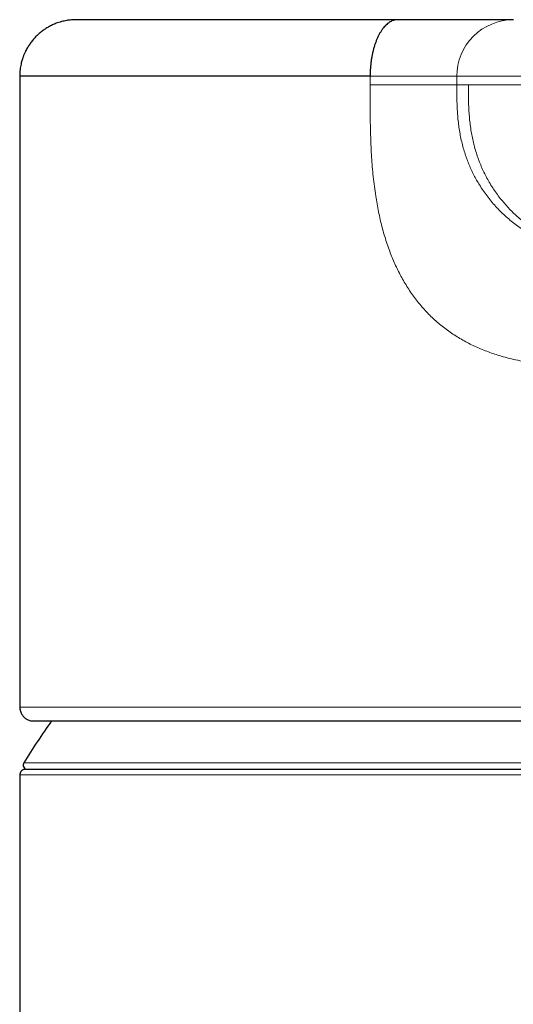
# Model space of a CAD drawing. Header units: millimetres. Extents: x 8 to 738, y 12 to 566.
# Tile 30 of 35: x 377 to 394, y 531 to 566. Entities that reach past the tile are written whole.
import ezdxf

# ---------------------------------------------------------------- set-up
doc = ezdxf.new("R2010")
doc.units = ezdxf.units.MM

msp = doc.modelspace()

# ---------------------------------------------------------------- linework, layer by layer
at = {"color": 7, "linetype": 'Continuous', "lineweight": 30}
for p, q in [((376.937, 563.59), (376.937, 541.29)), ((376.937, 538.892), (376.937, 396.394))]:
    msp.add_line(p, q, dxfattribs=at)
at = {"color": 8, "linetype": 'Continuous', "lineweight": 0}
for p, q in [((392.403, 563.59), (392.403, 563.29)), ((377.077, 539.319), (425.297, 539.319))]:
    msp.add_line(p, q, dxfattribs=at)
at = {"color": 8, "linetype": 'Continuous', "lineweight": 0, "flags": 128}
msp.add_lwpolyline([(389.335, 563.29), (389.335, 563.328), (389.335, 563.365), (389.335, 563.402), (389.335, 563.44), (389.335, 563.478), (389.335, 563.515), (389.335, 563.553), (389.335, 563.59)], dxfattribs=at)
at = {"color": 8, "linetype": 'Continuous', "lineweight": 0}
msp.add_arc((394.403, 563.59), 2, 90.0012, 180.0013, dxfattribs=at)
at = {"color": 7, "linetype": 'Continuous', "lineweight": 30}
for centre, radius, start, end in [((401.187, 524.39), 28.358, 144.6425, 148.2338), ((377.205, 539.24), 0.15, 148.2338, 270)]:
    msp.add_arc(centre, radius, start, end, dxfattribs=at)
for points, knots in [([(378.935, 565.59), (378.932, 565.59), (378.923, 565.59), (378.907, 565.59), (378.888, 565.59), (378.873, 565.589), (378.861, 565.589), (378.85, 565.588), (378.816, 565.587), (378.761, 565.583), (378.68, 565.574), (378.594, 565.562), (378.503, 565.544), (378.41, 565.521), (378.317, 565.494), (378.209, 565.456), (378.088, 565.405), (377.955, 565.337), (377.829, 565.26), (377.71, 565.175), (377.597, 565.081), (377.492, 564.98), (377.395, 564.871), (377.305, 564.755), (377.225, 564.634), (377.169, 564.534), (377.132, 564.461), (377.111, 564.415), (377.091, 564.368), (377.072, 564.322), (377.054, 564.275), (377.037, 564.227), (377.019, 564.17), (376.999, 564.1), (376.979, 564.018), (376.961, 563.924), (376.946, 563.821), (376.936, 563.708), (376.934, 563.63), (376.934, 563.59)], [0, 0, 0, 0, 0.0050328, 0.0173137, 0.0271015, 0.0328816, 0.0374105, 0.0409221, 0.0440544, 0.0687698, 0.0936656, 0.1207306, 0.150126, 0.1807412, 0.2110812, 0.2410916, 0.2883241, 0.3350443, 0.3813397, 0.4271384, 0.4729428, 0.5187424, 0.5644809, 0.6102864, 0.6560619, 0.7015189, 0.7175486, 0.7334814, 0.7493112, 0.7649984, 0.7805716, 0.7961431, 0.8136194, 0.8371086, 0.8638716, 0.893726, 0.9265033, 0.9620033, 1, 1, 1, 1]), ([(390.313, 565.59), (390.164, 565.59), (389.867, 565.59), (389.43, 565.59), (388.998, 565.59), (388.572, 565.59), (388.156, 565.59), (387.749, 565.59), (387.351, 565.59), (386.96, 565.59), (386.574, 565.59), (386.193, 565.59), (385.817, 565.59), (385.45, 565.59), (385.091, 565.59), (384.741, 565.59), (384.399, 565.59), (384.066, 565.59), (383.743, 565.59), (383.429, 565.59), (383.124, 565.59), (382.829, 565.59), (382.543, 565.59), (382.268, 565.59), (382.01, 565.59), (381.768, 565.59), (381.542, 565.59), (381.325, 565.59), (381.117, 565.59), (380.918, 565.59), (380.722, 565.59), (380.532, 565.59), (380.346, 565.59), (380.172, 565.59), (380.009, 565.59), (379.859, 565.59), (379.72, 565.59), (379.593, 565.59), (379.477, 565.59), (379.371, 565.59), (379.276, 565.59), (379.192, 565.59), (379.12, 565.59), (379.059, 565.59), (379.01, 565.59), (378.973, 565.59), (378.948, 565.59), (378.934, 565.59), (378.935, 565.59), (378.935, 565.59)], [0, 0, 0, 0, 0.021637, 0.043276, 0.064914, 0.086553, 0.108193, 0.129446, 0.150699, 0.171952, 0.193204, 0.214891, 0.236576, 0.258263, 0.279947, 0.301633, 0.323318, 0.345004, 0.366691, 0.388377, 0.410065, 0.431751, 0.453439, 0.475126, 0.496813, 0.516692, 0.53657, 0.556448, 0.576325, 0.596201, 0.616078, 0.637714, 0.65935, 0.680987, 0.702625, 0.724262, 0.745516, 0.766769, 0.788023, 0.809278, 0.830966, 0.852655, 0.874343, 0.89603, 0.917718, 0.939404, 0.961089, 0.982775, 1, 1, 1, 1]), ([(390.313, 565.59), (390.293, 565.589), (390.254, 565.588), (390.195, 565.577), (390.134, 565.558), (390.074, 565.531), (390.013, 565.495), (389.952, 565.451), (389.892, 565.398), (389.834, 565.336), (389.777, 565.265), (389.722, 565.186), (389.67, 565.099), (389.621, 565.005), (389.575, 564.904), (389.532, 564.798), (389.494, 564.686), (389.459, 564.569), (389.429, 564.449), (389.403, 564.327), (389.381, 564.204), (389.364, 564.079), (389.351, 563.955), (389.341, 563.832), (389.336, 563.71), (389.335, 563.63), (389.335, 563.59)], [0, 0, 0, 0, 0.037964, 0.076811, 0.116496, 0.156959, 0.198144, 0.239979, 0.282401, 0.325311, 0.368622, 0.412244, 0.456072, 0.499997, 0.543932, 0.587762, 0.631382, 0.674683, 0.717598, 0.760021, 0.801849, 0.843045, 0.8835, 0.923181, 0.962031, 1, 1, 1, 1]), ([(394.403, 565.59), (394.402, 565.59), (394.401, 565.59), (394.392, 565.59), (394.377, 565.59), (394.354, 565.59), (394.321, 565.59), (394.277, 565.59), (394.219, 565.59), (394.146, 565.59), (394.063, 565.59), (393.969, 565.59), (393.864, 565.59), (393.748, 565.59), (393.622, 565.59), (393.487, 565.59), (393.344, 565.59), (393.191, 565.59), (393.037, 565.59), (392.883, 565.59), (392.729, 565.59), (392.569, 565.59), (392.402, 565.59), (392.228, 565.59), (392.048, 565.59), (391.861, 565.59), (391.664, 565.59), (391.456, 565.59), (391.239, 565.59), (391.015, 565.59), (390.785, 565.59), (390.55, 565.59), (390.392, 565.59), (390.313, 565.59)], [0, 0, 0, 0, 0.029274, 0.058549, 0.087809, 0.117068, 0.14633, 0.17561, 0.21013, 0.244645, 0.279142, 0.313617, 0.348791, 0.383967, 0.419152, 0.454354, 0.489569, 0.524794, 0.560027, 0.590847, 0.62166, 0.652454, 0.683236, 0.714006, 0.744771, 0.775544, 0.806343, 0.838641, 0.870951, 0.903241, 0.935486, 0.96771, 1, 1, 1, 1]), ([(389.335, 563.59), (388.954, 563.59), (388.193, 563.59), (387.097, 563.59), (386.036, 563.59), (385.017, 563.59), (384.044, 563.59), (383.124, 563.59), (382.261, 563.59), (381.459, 563.59), (380.718, 563.59), (380.039, 563.59), (379.425, 563.59), (378.874, 563.59), (378.39, 563.59), (377.973, 563.59), (377.624, 563.59), (377.344, 563.59), (377.133, 563.59), (376.999, 563.59), (376.936, 563.59), (376.943, 563.59), (376.946, 563.59)], [0, 0, 0, 0, 0.0513243, 0.1027861, 0.1544302, 0.2063029, 0.2584488, 0.3105203, 0.3623264, 0.4139151, 0.4653346, 0.5166277, 0.5678379, 0.619006, 0.670171, 0.7213748, 0.7726577, 0.8240619, 0.8756306, 0.9274115, 0.9794531, 1, 1, 1, 1]), ([(376.937, 541.29), (376.938, 541.268), (376.939, 541.225), (376.951, 541.166), (376.966, 541.119), (376.981, 541.083), (376.994, 541.057), (377.007, 541.034), (377.022, 541.01), (377.044, 540.98), (377.076, 540.943), (377.114, 540.907), (377.157, 540.875), (377.203, 540.847), (377.255, 540.823), (377.293, 540.811), (377.313, 540.806)], [0, 0, 0, 0, 0.101052, 0.192903, 0.273515, 0.325703, 0.370345, 0.407046, 0.442537, 0.502062, 0.575841, 0.663463, 0.737999, 0.819431, 0.907112, 1, 1, 1, 1]), ([(377.317, 540.805), (377.325, 540.803), (377.343, 540.799), (377.364, 540.8), (377.375, 540.8)], [0, 0, 0, 0, 0.460262, 1, 1, 1, 1]), ([(377.37, 540.8), (377.371, 540.8), (377.373, 540.8), (377.382, 540.799), (377.394, 540.799), (377.41, 540.799), (377.428, 540.799), (377.448, 540.799), (377.471, 540.799), (377.495, 540.799), (377.521, 540.799), (377.548, 540.799), (377.576, 540.799), (377.604, 540.799), (377.633, 540.799), (377.661, 540.799), (377.69, 540.799), (377.716, 540.799), (377.741, 540.799), (377.765, 540.799), (377.788, 540.799), (377.811, 540.799), (377.835, 540.799), (377.86, 540.799), (377.886, 540.799), (377.931, 540.799), (377.999, 540.799), (378.1, 540.799), (378.214, 540.799), (378.343, 540.799), (378.482, 540.799), (378.63, 540.799), (378.786, 540.799), (378.949, 540.799), (379.12, 540.799), (379.3, 540.799), (379.496, 540.799), (379.712, 540.799), (379.948, 540.799), (380.195, 540.799), (380.452, 540.799), (380.718, 540.799), (380.992, 540.799), (381.275, 540.799), (381.567, 540.799), (381.87, 540.799), (382.185, 540.799), (382.51, 540.799), (382.845, 540.799), (383.188, 540.799), (383.541, 540.799), (383.902, 540.799), (384.272, 540.799), (384.65, 540.799), (385.037, 540.799), (385.433, 540.799), (385.837, 540.799), (386.247, 540.799), (386.661, 540.799), (387.08, 540.799), (387.504, 540.799), (387.938, 540.799), (388.38, 540.799), (388.831, 540.799), (389.288, 540.799), (389.751, 540.799), (390.22, 540.799), (390.695, 540.799), (391.158, 540.799), (391.608, 540.799), (392.045, 540.799), (392.486, 540.799), (392.931, 540.799), (393.327, 540.799), (393.674, 540.799), (393.968, 540.799), (394.259, 540.799), (394.546, 540.799), (394.828, 540.799), (395.122, 540.799), (395.427, 540.799), (395.681, 540.799), (395.868, 540.799), (395.991, 540.799), (396.119, 540.799), (396.258, 540.799), (396.409, 540.799), (396.573, 540.799), (396.749, 540.799), (396.937, 540.799), (397.136, 540.799), (397.348, 540.799), (397.571, 540.799), (397.807, 540.799), (398.054, 540.799), (398.314, 540.799), (398.586, 540.799), (398.87, 540.799), (399.166, 540.799), (399.465, 540.799), (399.767, 540.799), (400.07, 540.799), (400.384, 540.799), (400.708, 540.799), (401.042, 540.799), (401.268, 540.799), (401.382, 540.799)], [0, 0, 0, 0, 0.008721, 0.017154, 0.025295, 0.033149, 0.040712, 0.047858, 0.054725, 0.061315, 0.067626, 0.073779, 0.079642, 0.085216, 0.090502, 0.095498, 0.100206, 0.104626, 0.108256, 0.111667, 0.114954, 0.118252, 0.121562, 0.124883, 0.128216, 0.13156, 0.142145, 0.152843, 0.165361, 0.178016, 0.190691, 0.203359, 0.21602, 0.22845, 0.240872, 0.253284, 0.265707, 0.279899, 0.294111, 0.308339, 0.322579, 0.336826, 0.350819, 0.364809, 0.378795, 0.392759, 0.406986, 0.421197, 0.435396, 0.449584, 0.463771, 0.477961, 0.492161, 0.506344, 0.520557, 0.534797, 0.549049, 0.563311, 0.577319, 0.591321, 0.605303, 0.619257, 0.633464, 0.647658, 0.661849, 0.676041, 0.690237, 0.704439, 0.718656, 0.731339, 0.744044, 0.75677, 0.769487, 0.782192, 0.790505, 0.798809, 0.806988, 0.814989, 0.822816, 0.830467, 0.839398, 0.848078, 0.85142, 0.854724, 0.85819, 0.861959, 0.866116, 0.870588, 0.875375, 0.880477, 0.885894, 0.891626, 0.897674, 0.904037, 0.910716, 0.917711, 0.925022, 0.93265, 0.940595, 0.948857, 0.95671, 0.964831, 0.97322, 0.981877, 0.990804, 1, 1, 1, 1]), ([(377.137, 539.09), (377.129, 539.09), (377.113, 539.089), (377.085, 539.084), (377.058, 539.075), (377.034, 539.062), (377.019, 539.052), (377.006, 539.041), (376.992, 539.028), (376.977, 539.011), (376.963, 538.99), (376.952, 538.967), (376.944, 538.943), (376.938, 538.917), (376.937, 538.899), (376.937, 538.89)], [0, 0, 0, 0, 0.077492, 0.150487, 0.278546, 0.348567, 0.404894, 0.452249, 0.511897, 0.585991, 0.673683, 0.747597, 0.827488, 0.912069, 1, 1, 1, 1]), ([(377.138, 539.09), (377.175, 539.09), (377.248, 539.09), (377.882, 539.09), (378.891, 539.09), (380.278, 539.09), (382.029, 539.09), (384.107, 539.09), (386.469, 539.09), (389.093, 539.09), (391.938, 539.09), (394.938, 539.09), (398.04, 539.09), (400.137, 539.09), (401.187, 539.09)], [0, 0, 0, 0, 0.083435, 0.166481, 0.25023, 0.333625, 0.416429, 0.500104, 0.582847, 0.665492, 0.749491, 0.833641, 0.91666, 1, 1, 1, 1])]:
    msp.add_open_spline(points, degree=3, knots=knots, dxfattribs=at)
at = {"color": 8, "linetype": 'Continuous', "lineweight": 0}
for points, knots in [([(392.403, 563.59), (392.402, 563.59), (392.401, 563.59), (392.398, 563.59), (392.39, 563.59), (392.378, 563.59), (392.358, 563.59), (392.331, 563.59), (392.296, 563.59), (392.252, 563.59), (392.198, 563.59), (392.136, 563.59), (392.064, 563.59), (391.983, 563.59), (391.893, 563.59), (391.794, 563.59), (391.688, 563.59), (391.575, 563.59), (391.454, 563.59), (391.328, 563.59), (391.197, 563.591), (391.062, 563.59), (390.922, 563.59), (390.78, 563.59), (390.636, 563.591), (390.491, 563.59), (390.345, 563.59), (390.198, 563.59), (390.052, 563.59), (389.907, 563.59), (389.762, 563.59), (389.619, 563.59), (389.476, 563.59), (389.382, 563.59), (389.335, 563.59)], [0, 0, 0, 0, 0.025502, 0.051296, 0.077619, 0.104669, 0.132589, 0.161489, 0.191438, 0.222462, 0.254548, 0.287643, 0.32167, 0.356509, 0.392028, 0.428065, 0.464448, 0.500992, 0.537512, 0.57382, 0.609739, 0.645098, 0.679745, 0.713557, 0.74643, 0.778293, 0.809105, 0.838874, 0.867624, 0.895436, 0.922413, 0.948706, 0.974491, 1, 1, 1, 1]), ([(401.886, 563.59), (401.661, 563.59), (401.213, 563.59), (400.546, 563.59), (399.89, 563.59), (399.249, 563.59), (398.623, 563.59), (398.015, 563.59), (397.428, 563.59), (396.864, 563.59), (396.326, 563.59), (395.815, 563.59), (395.335, 563.59), (394.887, 563.59), (394.475, 563.59), (394.104, 563.59), (393.777, 563.59), (393.495, 563.59), (393.259, 563.59), (393.087, 563.59), (392.965, 563.59), (392.884, 563.59), (392.832, 563.59), (392.812, 563.59), (392.809, 563.59), (392.806, 563.59), (392.8, 563.59), (392.794, 563.59), (392.786, 563.59), (392.767, 563.59), (392.727, 563.59), (392.602, 563.59), (392.49, 563.59), (392.403, 563.59)], [0, 0, 0, 0, 0.010527, 0.020967, 0.031339, 0.041662, 0.051949, 0.062217, 0.072478, 0.082748, 0.093039, 0.103367, 0.113747, 0.124197, 0.134735, 0.145283, 0.155798, 0.166296, 0.176793, 0.187307, 0.19524, 0.203494, 0.211288, 0.218454, 0.22579, 0.233933, 0.242116, 0.256711, 0.271095, 0.285469, 0.362472, 0.499978, 1, 1, 1, 1]), ([(392.403, 563.29), (392.402, 563.29), (392.401, 563.29), (392.397, 563.29), (392.387, 563.29), (392.369, 563.29), (392.345, 563.29), (392.314, 563.29), (392.28, 563.29), (392.238, 563.29), (392.189, 563.29), (392.131, 563.29), (392.062, 563.29), (391.982, 563.29), (391.893, 563.29), (391.797, 563.29), (391.692, 563.29), (391.581, 563.29), (391.463, 563.29), (391.339, 563.29), (391.21, 563.29), (391.077, 563.29), (390.94, 563.29), (390.8, 563.29), (390.658, 563.29), (390.515, 563.29), (390.371, 563.29), (390.225, 563.29), (390.076, 563.29), (389.926, 563.29), (389.776, 563.29), (389.628, 563.29), (389.481, 563.29), (389.383, 563.29), (389.335, 563.29)], [0, 0, 0, 0, 0.028676, 0.05776, 0.087584, 0.118393, 0.150377, 0.176413, 0.203285, 0.230992, 0.259517, 0.288828, 0.322387, 0.356738, 0.391744, 0.427257, 0.463106, 0.499122, 0.535125, 0.570933, 0.606375, 0.641286, 0.675524, 0.708964, 0.7415, 0.773066, 0.80362, 0.833146, 0.863017, 0.89187, 0.919813, 0.947012, 0.97366, 1, 1, 1, 1]), ([(389.335, 563.29), (389.335, 563.143), (389.335, 562.848), (389.336, 562.406), (389.34, 561.964), (389.35, 561.522), (389.365, 561.112), (389.386, 560.734), (389.411, 560.387), (389.443, 560.042), (389.483, 559.698), (389.528, 559.376), (389.578, 559.078), (389.63, 558.802), (389.69, 558.528), (389.757, 558.257), (389.831, 557.988), (389.914, 557.722), (390.001, 557.47), (390.092, 557.233), (390.186, 557.009), (390.287, 556.79), (390.396, 556.575), (390.512, 556.365), (390.635, 556.16), (390.766, 555.96), (390.904, 555.766), (391.049, 555.579), (391.202, 555.398), (391.363, 555.225), (391.53, 555.059), (391.704, 554.901), (391.884, 554.75), (392.071, 554.608), (392.263, 554.474), (392.461, 554.348), (392.664, 554.231), (392.872, 554.122), (393.084, 554.021), (393.3, 553.929), (393.519, 553.844), (393.742, 553.767), (393.989, 553.69), (394.26, 553.616), (394.556, 553.548), (394.855, 553.49), (395.156, 553.44), (395.46, 553.4), (395.766, 553.367), (396.084, 553.341), (396.413, 553.321), (396.753, 553.306), (397.095, 553.297), (397.438, 553.292), (397.667, 553.291), (397.782, 553.291)], [0, 0, 0, 0, 0.027996, 0.055995, 0.083989, 0.111986, 0.139978, 0.161981, 0.183983, 0.20598, 0.227972, 0.249963, 0.267818, 0.285681, 0.303546, 0.321408, 0.339268, 0.357121, 0.374974, 0.390601, 0.406235, 0.421868, 0.437499, 0.453128, 0.468753, 0.484372, 0.499993, 0.515616, 0.531246, 0.546871, 0.562497, 0.578123, 0.59375, 0.609379, 0.625012, 0.640648, 0.656284, 0.67191, 0.687534, 0.703155, 0.718781, 0.73441, 0.750041, 0.770048, 0.790043, 0.810033, 0.830023, 0.850018, 0.870018, 0.890021, 0.912018, 0.934011, 0.956004, 0.978001, 1, 1, 1, 1]), ([(392.812, 563.29), (392.812, 563.29), (392.81, 563.29), (392.809, 563.29), (392.807, 563.29), (392.805, 563.29), (392.804, 563.29), (392.802, 563.29), (392.799, 563.29), (392.796, 563.29), (392.793, 563.29), (392.785, 563.29), (392.767, 563.29), (392.732, 563.29), (392.669, 563.29), (392.557, 563.29), (392.463, 563.29), (392.403, 563.29)], [0, 0, 0, 0, 0.0041044, 0.0083881, 0.0129348, 0.0176163, 0.0222405, 0.0268135, 0.0313424, 0.0395521, 0.0476766, 0.055757, 0.0989972, 0.1762124, 0.3140963, 0.5603183, 1, 1, 1, 1]), ([(398.419, 557.29), (398.341, 557.29), (398.185, 557.29), (397.951, 557.292), (397.718, 557.298), (397.484, 557.308), (397.251, 557.325), (397.024, 557.35), (396.802, 557.381), (396.587, 557.42), (396.374, 557.466), (396.163, 557.521), (395.96, 557.583), (395.764, 557.651), (395.575, 557.726), (395.39, 557.807), (395.21, 557.895), (395.033, 557.99), (394.85, 558.098), (394.661, 558.221), (394.469, 558.36), (394.283, 558.507), (394.105, 558.662), (393.934, 558.825), (393.771, 558.995), (393.617, 559.172), (393.47, 559.357), (393.332, 559.549), (393.209, 559.737), (393.102, 559.919), (393.007, 560.094), (392.919, 560.273), (392.838, 560.456), (392.764, 560.644), (392.694, 560.842), (392.63, 561.053), (392.573, 561.275), (392.525, 561.5), (392.486, 561.728), (392.455, 561.958), (392.433, 562.186), (392.418, 562.409), (392.409, 562.629), (392.404, 562.849), (392.402, 563.07), (392.403, 563.217), (392.403, 563.29)], [0, 0, 0, 0, 0.023325, 0.046669, 0.070015, 0.093357, 0.1167, 0.140065, 0.162083, 0.184092, 0.20609, 0.228086, 0.250083, 0.270918, 0.291748, 0.312579, 0.333409, 0.354245, 0.375076, 0.40007, 0.425061, 0.450061, 0.475056, 0.500054, 0.525051, 0.550047, 0.575046, 0.600039, 0.625035, 0.645866, 0.666699, 0.687528, 0.708358, 0.729191, 0.750025, 0.773354, 0.796683, 0.820008, 0.843346, 0.866684, 0.89002, 0.912008, 0.933997, 0.956003, 0.978005, 1, 1, 1, 1]), ([(401.886, 563.29), (401.775, 563.29), (401.552, 563.29), (401.218, 563.29), (400.887, 563.29), (400.559, 563.29), (400.233, 563.29), (399.916, 563.29), (399.608, 563.29), (399.31, 563.29), (399.015, 563.29), (398.724, 563.29), (398.431, 563.29), (398.137, 563.29), (397.842, 563.29), (397.552, 563.29), (397.268, 563.29), (396.989, 563.29), (396.722, 563.29), (396.466, 563.29), (396.221, 563.29), (395.982, 563.29), (395.749, 563.29), (395.519, 563.29), (395.291, 563.29), (395.067, 563.29), (394.852, 563.29), (394.644, 563.29), (394.447, 563.29), (394.263, 563.29), (394.092, 563.29), (393.935, 563.29), (393.788, 563.29), (393.65, 563.29), (393.52, 563.29), (393.398, 563.29), (393.285, 563.29), (393.184, 563.29), (393.095, 563.29), (393.017, 563.29), (392.962, 563.29), (392.923, 563.29), (392.896, 563.29), (392.872, 563.29), (392.853, 563.29), (392.837, 563.29), (392.825, 563.29), (392.816, 563.29), (392.814, 563.29), (392.812, 563.29)], [0, 0, 0, 0, 0.023698, 0.04729, 0.070785, 0.094193, 0.117527, 0.140796, 0.162684, 0.184528, 0.206336, 0.228115, 0.249873, 0.272932, 0.295982, 0.319029, 0.342082, 0.365148, 0.388234, 0.410028, 0.431855, 0.453722, 0.475633, 0.497599, 0.520965, 0.544411, 0.567945, 0.591582, 0.615314, 0.639022, 0.661332, 0.683612, 0.705865, 0.728103, 0.750331, 0.773907, 0.797487, 0.821083, 0.844704, 0.868358, 0.892054, 0.904588, 0.91819, 0.931294, 0.943706, 0.955581, 0.970583, 0.985276, 1, 1, 1, 1]), ([(392.813, 563.29), (392.813, 563.211), (392.813, 563.054), (392.815, 562.818), (392.82, 562.581), (392.832, 562.344), (392.85, 562.106), (392.876, 561.868), (392.91, 561.637), (392.951, 561.414), (393.001, 561.197), (393.059, 560.982), (393.127, 560.769), (393.204, 560.557), (393.291, 560.348), (393.388, 560.143), (393.494, 559.941), (393.61, 559.743), (393.736, 559.55), (393.87, 559.362), (394.011, 559.184), (394.156, 559.015), (394.306, 558.855), (394.462, 558.702), (394.625, 558.556), (394.797, 558.415), (394.978, 558.279), (395.169, 558.149), (395.364, 558.028), (395.564, 557.917), (395.768, 557.815), (395.972, 557.725), (396.174, 557.646), (396.374, 557.577), (396.576, 557.516), (396.779, 557.464), (396.991, 557.418), (397.212, 557.379), (397.441, 557.347), (397.671, 557.323), (397.9, 557.307), (398.128, 557.297), (398.357, 557.292), (398.585, 557.29), (398.737, 557.29), (398.812, 557.29)], [0, 0, 0, 0, 0.024234, 0.048499, 0.072808, 0.097187, 0.121633, 0.146172, 0.170804, 0.193484, 0.216262, 0.239153, 0.262145, 0.285259, 0.308479, 0.331814, 0.355258, 0.378796, 0.402422, 0.426121, 0.449876, 0.472314, 0.494765, 0.517227, 0.539669, 0.562091, 0.585819, 0.609482, 0.633067, 0.656558, 0.679947, 0.703227, 0.725073, 0.746818, 0.768464, 0.790009, 0.811464, 0.835306, 0.859046, 0.882698, 0.90627, 0.929773, 0.953219, 0.976622, 1, 1, 1, 1]), ([(376.942, 541.29), (376.94, 541.29), (376.928, 541.29), (376.979, 541.29), (377.1, 541.29), (377.304, 541.29), (377.581, 541.29), (377.931, 541.29), (378.353, 541.29), (378.845, 541.29), (379.408, 541.29), (380.038, 541.29), (380.736, 541.29), (381.499, 541.29), (382.328, 541.29), (383.219, 541.29), (384.171, 541.29), (385.178, 541.29), (386.232, 541.29), (387.329, 541.29), (388.465, 541.29), (389.639, 541.29), (390.846, 541.29), (392.085, 541.29), (393.352, 541.29), (394.645, 541.29), (395.96, 541.29), (397.295, 541.29), (398.646, 541.29), (400.012, 541.29), (400.927, 541.29), (401.386, 541.29)], [0, 0, 0, 0, 0.005239, 0.041172, 0.076913, 0.112497, 0.147959, 0.183332, 0.218645, 0.253928, 0.289211, 0.324524, 0.359896, 0.395357, 0.430941, 0.466681, 0.502613, 0.538544, 0.574285, 0.609869, 0.645332, 0.680705, 0.71602, 0.751304, 0.786589, 0.821904, 0.857277, 0.89274, 0.928325, 0.964066, 1, 1, 1, 1]), ([(377.317, 540.806), (377.316, 540.806), (377.3, 540.806), (377.367, 540.806), (377.523, 540.806), (377.791, 540.806), (378.156, 540.806), (378.62, 540.806), (379.18, 540.806), (379.838, 540.806), (380.587, 540.806), (381.423, 540.806), (382.341, 540.806), (383.341, 540.806), (384.421, 540.806), (385.572, 540.806), (386.787, 540.806), (388.061, 540.806), (389.394, 540.806), (390.78, 540.806), (392.212, 540.806), (393.679, 540.806), (395.175, 540.806), (396.696, 540.806), (398.24, 540.806), (399.805, 540.806), (400.855, 540.806), (401.383, 540.806)], [0, 0, 0, 0, 0.003953, 0.045462, 0.087136, 0.128707, 0.17005, 0.211331, 0.252728, 0.294331, 0.335973, 0.377435, 0.418721, 0.460092, 0.501729, 0.54339, 0.584807, 0.626108, 0.667539, 0.70915, 0.750769, 0.792241, 0.833591, 0.874929, 0.916367, 0.958019, 1, 1, 1, 1]), ([(401.187, 538.892), (400.728, 538.892), (399.813, 538.892), (398.447, 538.892), (397.096, 538.892), (395.763, 538.892), (394.449, 538.892), (393.159, 538.892), (391.895, 538.892), (390.66, 538.892), (389.456, 538.892), (388.288, 538.892), (387.156, 538.892), (386.065, 538.892), (385.018, 538.892), (384.018, 538.892), (383.074, 538.892), (382.191, 538.892), (381.372, 538.892), (380.618, 538.892), (379.931, 538.892), (379.312, 538.892), (378.762, 538.892), (378.281, 538.892), (377.871, 538.892), (377.533, 538.892), (377.268, 538.892), (377.078, 538.892), (376.962, 538.892), (376.937, 538.892), (376.937, 538.892), (376.937, 538.892)], [0, 0, 0, 0, 0.036126, 0.072058, 0.107834, 0.143486, 0.179048, 0.21455, 0.250023, 0.285484, 0.320966, 0.356514, 0.392166, 0.427937, 0.463863, 0.499987, 0.536111, 0.57204, 0.607813, 0.643467, 0.679017, 0.714502, 0.749965, 0.785438, 0.820941, 0.856504, 0.892157, 0.927933, 0.963866, 0.999991, 1, 1, 1, 1])]:
    msp.add_open_spline(points, degree=3, knots=knots, dxfattribs=at)

doc.saveas('drawing.dxf')
